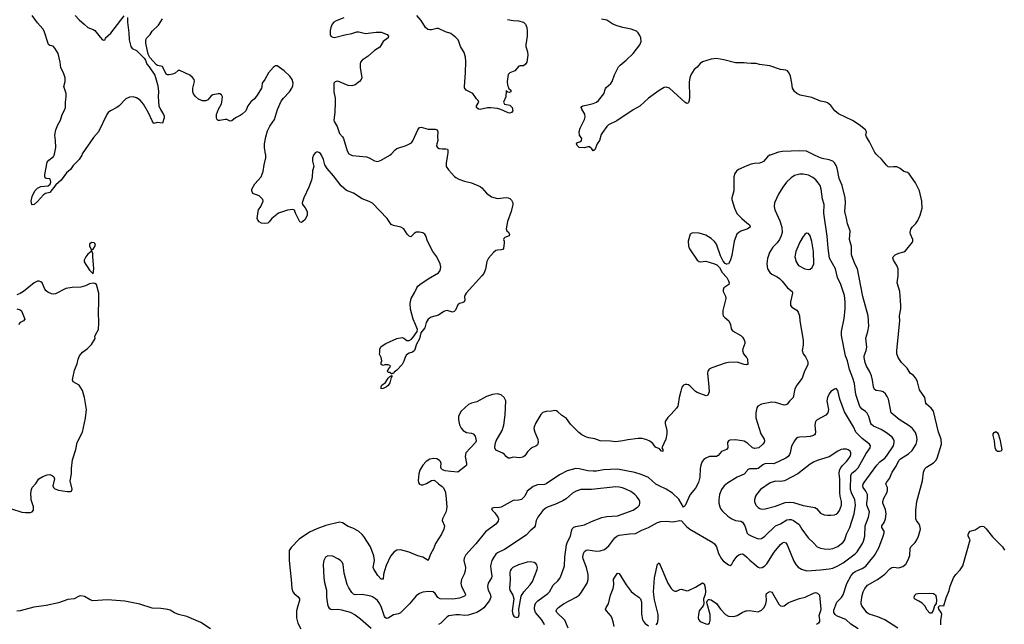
# Model space of a CAD drawing. Header units: inches. Extents: x 884691 to 1028259, y 526745 to 653629.
# Tile 134 of 241: x 971625 to 982967, y 564596 to 571560. Entities that reach past the tile are written whole.
import ezdxf

# ---------------------------------------------------------------- set-up
doc = ezdxf.new("R2010")
doc.units = ezdxf.units.IN
doc.header["$MEASUREMENT"] = 0
for name, color, linetype in [('A9576', 7, 'Continuous'), ('A9577', 7, 'Continuous'), ('A9586', 7, 'Continuous'), ('A9587', 7, 'Continuous')]:
    doc.layers.add(name, color=color, linetype=linetype)

msp = doc.modelspace()

# ---------------------------------------------------------------- linework, layer by layer
at = {"layer": 'A9576', "color": 6}
for points, elevation in [([(972339, 570000), (972310, 569951), (972241, 569879), (972210, 569835), (972163, 569797), (972101, 569710), (972040, 569660), (971970, 569571), (971923, 569557), (971897, 569543), (971830, 569467), (971790, 569430), (971770, 569426), (971765, 569430), (971758, 569470), (971770, 569525), (971798, 569590), (971830, 569620), (971870, 569639), (971954, 569646), (971975, 569665), (971984, 569690), (971980, 569710), (971970, 569726), (971931, 569731), (971919, 569739), (971913, 569753), (971916, 569776), (971942, 569918), (971959, 569941), (972014, 569986), (972021, 570000)], 2200), ([(975011, 570000), (974999, 569970), (974998, 569930), (975014, 569870), (974999, 569821), (974993, 569750), (974985, 569710), (974957, 569630), (974899, 569510), (974879, 569450), (974881, 569430), (974914, 569394), (974937, 569350), (974935, 569305), (974910, 569255), (974870, 569223), (974850, 569231), (974802, 569330), (974790, 569368), (974770, 569373), (974710, 569365), (974605, 569330), (974530, 569270), (974498, 569230), (974482, 569218), (974447, 569213), (974410, 569218), (974383, 569230), (974369, 569250), (974362, 569270), (974370, 569350), (974376, 569370), (974402, 569410), (974430, 569470), (974424, 569490), (974384, 569530), (974310, 569560), (974297, 569590), (974298, 569610), (974335, 569670), (974407, 569750), (974428, 569810), (974440, 569890), (974460, 569970), (974459, 570000)], 2200), ([(976553, 570000), (976537, 569910), (976539, 569870), (976565, 569830), (976634, 569754), (976650, 569741), (976684, 569724), (976750, 569700), (976830, 569683), (976930, 569638), (976950, 569622), (977001, 569561), (977061, 569521), (977130, 569500), (977230, 569512), (977251, 569510), (977270, 569502), (977290, 569483), (977304, 569450), (977306, 569430), (977287, 569350), (977245, 569235), (977228, 569150), (977236, 569130), (977250, 569118), (977268, 569090), (977263, 569070), (977213, 569050), (977200, 569040), (977198, 569030), (977206, 569010), (977207, 568990), (977196, 568924), (977190, 568915), (977175, 568910), (977130, 568907), (977110, 568901), (977081, 568879), (977026, 568814), (977005, 568775), (976992, 568688), (976970, 568638), (976950, 568610), (976769, 568410), (976756, 568390), (976750, 568370), (976751, 568330), (976743, 568310), (976721, 568299), (976690, 568290), (976670, 568276), (976644, 568216), (976630, 568199), (976610, 568192), (976550, 568210), (976530, 568208), (976510, 568199), (976450, 568158), (976365, 568135), (976329, 568110), (976307, 568073), (976290, 568010), (976278, 567990), (976246, 567954), (976230, 567883), (976197, 567823), (976172, 567750), (976150, 567731), (976110, 567720), (976082, 567698), (976066, 567674), (976050, 567626), (976030, 567590), (975970, 567523), (975940, 567500), (975930, 567486), (975916, 567484), (975910, 567478), (975890, 567495), (975870, 567498), (975862, 567510), (975868, 567532), (975890, 567554), (975895, 567570), (975890, 567578), (975870, 567586), (975830, 567586), (975810, 567578), (975788, 567590), (975789, 567610), (975798, 567630), (975789, 567670), (975769, 567709), (975774, 567730), (975773, 567770), (975790, 567796), (975841, 567830), (975970, 567887), (976030, 567899), (976050, 567892), (976086, 567866), (976110, 567864), (976139, 567881), (976157, 567903), (976203, 567970), (976206, 567990), (976186, 568050), (976159, 568110), (976126, 568226), (976123, 568290), (976133, 568350), (976178, 568422), (976198, 568470), (976212, 568490), (976234, 568510), (976330, 568574), (976450, 568644), (976467, 568670), (976474, 568690), (976477, 568710), (976470, 568750), (976430, 568830), (976382, 568890), (976321, 569010), (976303, 569070), (976291, 569091), (976270, 569105), (976230, 569114), (976190, 569112), (976170, 569099), (976130, 569061), (976110, 569065), (976087, 569090), (976050, 569152), (976015, 569170), (975930, 569190), (975903, 569203), (975858, 569270), (975690, 569446), (975650, 569468), (975570, 569495), (975470, 569563), (975390, 569593), (975327, 569647), (975241, 569761), (975166, 569846), (975141, 569890), (975123, 569950), (975102, 570000)], 2200), ([(975447, 570000), (975457, 569997), (975619, 569979), (975649, 569969), (975710, 569933), (975750, 569927), (975790, 569943), (975888, 570000)], 2200), ([(980000, 569876), (979930, 569848), (979905, 569835), (979883, 569817), (979864, 569790), (979850, 569750), (979853, 569590), (979830, 569510), (979829, 569490), (979859, 569390), (979887, 569327), (979942, 569270), (980000, 569222)], 2300), ([(980000, 569147), (979930, 569123), (979907, 569110), (979886, 569090), (979855, 569010), (979830, 568843), (979810, 568781), (979790, 568750), (979770, 568743), (979765, 568745), (979750, 568753), (979730, 568777), (979699, 568839), (979650, 568973), (979630, 569005), (979590, 569041), (979530, 569077), (979450, 569101), (979374, 569106), (979350, 569090), (979326, 569010), (979328, 568950), (979341, 568921), (979430, 568792), (979450, 568776), (979467, 568770), (979530, 568778), (979630, 568750), (979656, 568736), (979686, 568706), (979718, 568650), (979770, 568589), (979791, 568551), (979799, 568530), (979795, 568510), (979735, 568470), (979728, 568450), (979728, 568430), (979755, 568375), (979758, 568350), (979725, 568210), (979723, 568170), (979730, 568150), (979747, 568130), (979793, 568090), (979811, 568050), (979821, 568001), (979836, 567976), (979930, 567923), (979950, 567904), (979970, 567872), (979977, 567850), (979977, 567830), (979954, 567770), (979950, 567750), (979963, 567710), (979998, 567670), (980000, 567666)], 2300), ([(971530, 565926), (971650, 565889), (971690, 565882), (971750, 565884), (971770, 565890), (971783, 565910), (971784, 565950), (971758, 566030), (971755, 566050), (971754, 566106), (971762, 566150), (971767, 566170), (971810, 566217), (971847, 566270), (971890, 566297), (971942, 566318), (971970, 566321), (971998, 566310), (972016, 566296), (972025, 566270), (972006, 566190), (972013, 566170), (972030, 566156), (972070, 566142), (972170, 566127), (972210, 566126), (972220, 566130), (972228, 566152), (972207, 566250), (972223, 566330), (972222, 566390), (972234, 566490), (972272, 566610), (972286, 566690), (972347, 566810), (972384, 566970), (972396, 567070), (972373, 567210), (972349, 567290), (972309, 567349), (972242, 567390), (972234, 567410), (972235, 567430), (972257, 567523), (972285, 567595), (972298, 567650), (972314, 567690), (972348, 567732), (972401, 567770), (972450, 567817), (972493, 567887), (972492, 567910), (972498, 567930), (972531, 567990), (972535, 568070), (972531, 568190), (972538, 568310), (972535, 568410), (972510, 568509), (972490, 568522), (972470, 568524), (972430, 568517), (972384, 568496), (972330, 568481), (972230, 568477), (972155, 568465), (972038, 568402), (972010, 568398), (971990, 568402), (971950, 568420), (971930, 568436), (971916, 568456), (971883, 568530), (971870, 568541), (971848, 568548), (971830, 568547), (971793, 568530), (971670, 568430), (971632, 568408), (971590, 568390)], 2300), ([(971590, 568229), (971630, 568220), (971646, 568206), (971683, 568110), (971669, 568091), (971630, 568074), (971609, 568051)], 2300), ([(980000, 567587), (979994, 567586), (979971, 567589), (979890, 567614), (979790, 567613), (979750, 567604), (979598, 567550), (979567, 567533), (979552, 567510), (979548, 567490), (979565, 567330), (979566, 567274), (979550, 567236), (979532, 567228), (979430, 567265), (979410, 567279), (979350, 567340), (979330, 567353), (979310, 567359), (979290, 567359), (979270, 567349), (979254, 567326), (979239, 567281), (979220, 567210), (979211, 567130), (979205, 567110), (979190, 567084), (979130, 567016), (979090, 566979), (979062, 566930), (979060, 566910), (979081, 566830), (979081, 566790), (979066, 566730), (979020, 566630), (979032, 566610), (979033, 566587), (979019, 566590), (978996, 566616), (978950, 566638), (978917, 566677), (978884, 566704), (978850, 566720), (978795, 566735), (978750, 566736), (978630, 566720), (978572, 566708), (978490, 566699), (978430, 566707), (978310, 566709), (978250, 566732), (978182, 566742), (978153, 566753), (978100, 566780), (978066, 566806), (977970, 566903), (977925, 566965), (977866, 567006), (977825, 567045), (977810, 567055), (977790, 567058), (977750, 567050), (977690, 567047), (977650, 567034), (977627, 567013), (977570, 566918), (977550, 566870), (977546, 566850), (977557, 566810), (977594, 566730), (977599, 566690), (977590, 566662), (977572, 566648), (977530, 566631), (977510, 566617), (977476, 566584), (977442, 566538), (977419, 566521), (977385, 566515), (977310, 566521), (977270, 566510), (977250, 566511), (977228, 566528), (977210, 566553), (977190, 566568), (977110, 566602), (977099, 566630), (977102, 566670), (977113, 566710), (977181, 566830), (977202, 566890), (977218, 567010), (977225, 567170), (977206, 567210), (977170, 567238), (977130, 567249), (977070, 567243), (977002, 567218), (976890, 567157), (976830, 567143), (976793, 567127), (976711, 567050), (976686, 567010), (976679, 566990), (976678, 566950), (976692, 566892), (976710, 566857), (976732, 566830), (976770, 566804), (976830, 566797), (976850, 566789), (976870, 566764), (976881, 566730), (976882, 566710), (976874, 566690), (976765, 566570), (976756, 566530), (976772, 566448), (976770, 566430), (976761, 566419), (976670, 566350), (976590, 566355), (976525, 566365), (976496, 566376), (976481, 566390), (976477, 566410), (976478, 566450), (976473, 566470), (976462, 566482), (976430, 566502), (976390, 566507), (976350, 566498), (976308, 566472), (976270, 566430), (976235, 566370), (976222, 566330), (976213, 566253), (976218, 566230), (976230, 566211), (976250, 566202), (976270, 566203), (976310, 566218), (976370, 566253), (976396, 566256), (976410, 566249), (976450, 566212), (976490, 566184), (976506, 566166), (976526, 566126), (976535, 566085), (976545, 565950), (976543, 565917), (976534, 565886), (976496, 565810), (976493, 565790), (976517, 565730), (976512, 565690), (976484, 565636), (976415, 565525), (976390, 565464), (976355, 565405), (976330, 565331), (976270, 565368), (976210, 565385), (976110, 565425), (976010, 565453), (975970, 565451), (975937, 565430), (975898, 565382), (975848, 565272), (975827, 565213), (975816, 565170), (975810, 565114), (975790, 565117), (975750, 565159), (975705, 565230), (975697, 565250), (975712, 565332), (975706, 565386), (975665, 565490), (975590, 565609), (975570, 565632), (975527, 565667), (975462, 565702), (975410, 565721), (975343, 565763), (975310, 565773), (975150, 565733), (975046, 565694), (974963, 565657), (974844, 565576), (974750, 565482), (974730, 565445), (974730, 565330), (974739, 565219), (974753, 565110), (974758, 565010), (974770, 564970), (974788, 564950), (974834, 564914), (974846, 564890), (974846, 564870), (974827, 564810), (974814, 564750), (974813, 564670), (974828, 564610), (974862, 564542)], 2300), ([(980000, 566688), (979970, 566706), (979870, 566722), (979805, 566715), (979789, 566710), (979777, 566690), (979782, 566630), (979768, 566610), (979710, 566585), (979670, 566541), (979650, 566530), (979570, 566527), (979530, 566510), (979506, 566494), (979485, 566470), (979470, 566430), (979464, 566390), (979460, 566290), (979446, 566230), (979410, 566164), (979350, 566090), (979290, 565963), (979270, 565944), (979216, 566036), (979146, 566106), (979072, 566152), (978990, 566189), (978952, 566210), (978870, 566285), (978782, 566322), (978710, 566343), (978510, 566381), (978350, 566377), (978270, 566360), (978230, 566358), (978170, 566364), (978070, 566387), (978030, 566389), (977930, 566363), (977843, 566317), (977690, 566212), (977670, 566205), (977590, 566201), (977538, 566182), (977470, 566130), (977443, 566070), (977407, 566033), (977376, 566024), (977310, 566022), (977170, 565947), (977150, 565942), (977081, 565939), (977059, 565930), (977068, 565910), (977098, 565878), (977131, 565830), (977140, 565810), (977137, 565783), (977108, 565750), (976990, 565660), (976879, 565521), (976764, 565396), (976744, 565356), (976741, 565330), (976759, 565250), (976757, 565210), (976746, 565174), (976715, 565110), (976707, 565070), (976714, 565030), (976756, 564950), (976760, 564930), (976750, 564918), (976690, 564898), (976613, 564887), (976470, 564888), (976443, 564903), (976410, 564949), (976386, 564970), (976334, 564974), (976270, 564965), (976230, 564951), (976190, 564923), (976115, 564830), (976010, 564729), (975990, 564715), (975930, 564703), (975870, 564667), (975850, 564664), (975834, 564674), (975826, 564686), (975793, 564790), (975775, 564830), (975747, 564870), (975725, 564890), (975690, 564912), (975670, 564920), (975570, 564938), (975490, 564936), (975470, 564944), (975450, 564963), (975415, 565015), (975396, 565056), (975363, 565183), (975350, 565285), (975338, 565310), (975321, 565330), (975291, 565351), (975230, 565380), (975175, 565385), (975147, 565370), (975130, 565331), (975121, 565290), (975127, 565130), (975136, 565076), (975160, 564990), (975158, 564910), (975169, 564829), (975179, 564799), (975190, 564781), (975210, 564770), (975227, 564767), (975290, 564771), (975330, 564764), (975430, 564735), (975490, 564706), (975550, 564660), (975672, 564550)], 2400), ([(980000, 566361), (979970, 566324), (979889, 566291), (979778, 566222), (979738, 566190), (979709, 566150), (979687, 566090), (979677, 566030), (979679, 565990), (979689, 565950), (979702, 565922), (979719, 565899), (979782, 565842), (979830, 565810), (979870, 565793), (979930, 565785), (979950, 565773), (979976, 565730), (980000, 565656)], 2500), ([(977671, 564590), (977662, 564610), (977636, 564650), (977566, 564730), (977556, 564770), (977560, 564820), (977573, 564847), (977592, 564868), (977708, 564950), (977729, 564970), (977770, 565046), (977824, 565096), (977849, 565131), (977870, 565181), (977899, 565270), (977905, 565370), (977922, 565510), (977935, 565545), (977970, 565610), (977981, 565670), (977990, 565694), (978007, 565713), (978030, 565724), (978130, 565740), (978210, 565781), (978330, 565826), (978390, 565839), (978510, 565847), (978690, 565910), (978747, 565950), (978763, 565970), (978770, 565990), (978767, 566010), (978759, 566030), (978731, 566070), (978712, 566090), (978664, 566124), (978616, 566150), (978570, 566169), (978530, 566177), (978490, 566178), (978212, 566148), (978090, 566148), (978035, 566130), (977992, 566108), (977918, 566042), (977882, 566018), (977790, 565975), (977711, 565950), (977690, 565939), (977650, 565905), (977594, 565830), (977576, 565790), (977563, 565730), (977553, 565710), (977506, 565674), (977459, 565621), (977210, 565458), (977130, 565419), (977110, 565402), (977086, 565370), (977065, 565330), (977049, 565270), (977050, 565230), (977062, 565150), (977059, 565130), (977023, 565070), (977012, 565030), (977023, 564990), (977046, 564946), (977052, 564910), (977036, 564870), (976970, 564785), (976930, 564753), (976892, 564730), (976790, 564702), (976750, 564696), (976690, 564706), (976650, 564706), (976570, 564693), (976550, 564683), (976475, 564610), (976450, 564595)], 2500), ([(977942, 564550), (977917, 564617), (977903, 564643), (977812, 564730), (977805, 564750), (977811, 564770), (977831, 564790), (977890, 564833), (978033, 564907), (978070, 564930), (978090, 564953), (978163, 565070), (978173, 565110), (978175, 565170), (978155, 565250), (978115, 565350), (978111, 565370), (978118, 565410), (978130, 565435), (978150, 565451), (978170, 565455), (978270, 565437), (978310, 565442), (978361, 565459), (978410, 565498), (978480, 565590), (978505, 565610), (978530, 565622), (978650, 565637), (978719, 565641), (978790, 565680), (978870, 565709), (978970, 565767), (979010, 565780), (979070, 565785), (979150, 565775), (979230, 565790), (979249, 565789), (979304, 565724), (979344, 565690), (979610, 565537), (979630, 565521), (979652, 565490), (979675, 565410), (979708, 565350), (979730, 565326), (979790, 565281), (979810, 565273), (979830, 565290), (979842, 565318), (979890, 565380), (979910, 565396), (979930, 565405), (979950, 565406), (979970, 565397), (980000, 565368)], 2400), ([(978956, 564590), (978971, 564610), (978980, 564650), (978978, 564710), (978966, 564770), (978937, 564877), (978927, 564970), (978936, 565130), (978970, 565288), (978990, 565305), (979090, 565070), (979128, 565008), (979150, 564988), (979170, 564979), (979190, 564979), (979230, 564997), (979250, 565002), (979310, 564980), (979330, 564984), (979410, 565025), (979490, 565073), (979510, 565062), (979520, 565020), (979523, 564970), (979519, 564941), (979501, 564890), (979506, 564830), (979499, 564810), (979453, 564750), (979443, 564710), (979440, 564670), (979444, 564650), (979462, 564630), (979530, 564601), (979550, 564598), (979570, 564608), (979580, 564640), (979577, 564710), (979543, 564830), (979542, 564850), (979548, 564870), (979560, 564880), (979570, 564882), (979590, 564877), (979650, 564836), (979696, 564770), (979754, 564710), (979790, 564691), (979850, 564685), (979890, 564696), (979947, 564733), (979990, 564750), (980000, 564751)], 2300), ([(978471, 564571), (978465, 564610), (978450, 564663), (978437, 564690), (978384, 564750), (978374, 564770), (978381, 564790), (978407, 564833), (978429, 564930), (978462, 565010), (978467, 565050), (978465, 565115), (978510, 565183), (978530, 565182), (978610, 565050), (978670, 564975), (978710, 564938), (978756, 564910), (978776, 564890), (978788, 564850), (978786, 564714), (978800, 564650), (978810, 564628), (978830, 564605), (978870, 564578)], 2300), ([(973822, 564542), (973710, 564618), (973550, 564684), (973453, 564710), (973408, 564728), (973357, 564757), (973330, 564766), (973250, 564777), (973150, 564782), (973010, 564828), (972836, 564864), (972637, 564877), (972468, 564868), (972436, 564876), (972370, 564917), (972330, 564923), (972310, 564919), (972252, 564888), (972179, 564881), (972070, 564843), (971930, 564811), (971788, 564792), (971631, 564751), (971593, 564747)], 2300)]:
    msp.add_lwpolyline(points, dxfattribs=dict(at, elevation=elevation))
for points, elevation in [([(972450, 568993), (972430, 568975), (972428, 568950), (972450, 568911), (972470, 568916), (972491, 568949), (972496, 568970), (972490, 568984), (972482, 568990)], 2300), ([(972450, 568906), (972447, 568890), (972410, 568860), (972385, 568830), (972368, 568790), (972369, 568770), (972430, 568676), (972470, 568634), (972477, 568690), (972468, 568832), (972469, 568869)], 2300), ([(975790, 567309), (975787, 567330), (975795, 567350), (975837, 567383), (975869, 567431), (975890, 567451), (975910, 567462), (975912, 567450), (975902, 567438), (975890, 567377), (975870, 567347), (975850, 567332), (975810, 567313)], 2200), ([(977510, 565314), (977470, 565312), (977370, 565282), (977307, 565250), (977286, 565230), (977276, 565210), (977272, 565190), (977275, 565110), (977267, 565010), (977270, 564990), (977304, 564930), (977317, 564890), (977296, 564750), (977307, 564710), (977317, 564690), (977330, 564680), (977350, 564675), (977370, 564683), (977377, 564710), (977375, 564770), (977402, 564918), (977431, 564969), (977505, 565050), (977533, 565090), (977587, 565227), (977589, 565250), (977581, 565281), (977570, 565297), (977550, 565307)], 2600)]:
    msp.add_lwpolyline(points, close=True, dxfattribs=dict(at, elevation=elevation))
at = {"layer": 'A9577', "color": 6, "elevation": 2200}
for points in [[(972021, 570000), (972027, 570010), (972040, 570090), (972039, 570170), (972031, 570230), (972041, 570290), (972063, 570350), (972096, 570404), (972112, 570470), (972142, 570518), (972152, 570548), (972152, 570610), (972161, 570670), (972161, 570710), (972133, 570790), (972150, 570850), (972150, 570889), (972131, 570950), (972105, 570990), (972097, 571010), (972090, 571070), (972066, 571170), (972030, 571233), (972010, 571255), (971970, 571264), (971956, 571276), (971907, 571430), (971890, 571457), (971830, 571524), (971770, 571610)], [(972264, 571610), (972310, 571559), (972369, 571510), (972410, 571469), (972470, 571448), (972490, 571436), (972550, 571359), (972579, 571330), (972590, 571326), (972609, 571330), (972612, 571350), (972676, 571404), (972830, 571606)], [(972867, 571587), (972868, 571530), (972883, 571410), (972887, 571330), (972905, 571250), (972920, 571230), (972970, 571206), (973057, 571117), (973073, 571093), (973090, 571049), (973117, 571017), (973181, 570921), (973214, 570814), (973221, 570770), (973223, 570730), (973218, 570670), (973229, 570569), (973247, 570527), (973282, 570470), (973290, 570450), (973290, 570430), (973270, 570368), (973210, 570375), (973170, 570364), (973150, 570396), (973108, 570488), (973049, 570589), (973013, 570633), (972970, 570662), (972930, 570670), (972890, 570667), (972847, 570650), (972770, 570569), (972744, 570550), (972669, 570511), (972644, 570490), (972630, 570470), (972531, 570269), (972476, 570204), (972346, 570014), (972339, 570000)], [(974459, 570000), (974458, 570010), (974444, 570090), (974446, 570130), (974459, 570210), (974479, 570281), (974506, 570334), (974558, 570410), (974593, 570527), (974638, 570622), (974662, 570658), (974731, 570730), (974759, 570770), (974770, 570797), (974776, 570830), (974765, 570870), (974736, 570910), (974670, 570971), (974590, 571029), (974570, 571030), (974547, 571013), (974492, 570948), (974450, 570870), (974416, 570830), (974415, 570790), (974409, 570770), (974362, 570690), (974330, 570650), (974287, 570613), (974252, 570570), (974228, 570512), (974189, 570471), (974165, 570455), (974110, 570430), (974070, 570396), (974050, 570393), (974010, 570410), (973990, 570412), (973930, 570401), (973910, 570401), (973895, 570415), (973890, 570428), (973892, 570470), (973915, 570530), (973949, 570590), (973955, 570610), (973960, 570670), (973950, 570695), (973930, 570705), (973910, 570707), (973850, 570696), (973830, 570684), (973790, 570636), (973770, 570625), (973730, 570624), (973684, 570644), (973650, 570675), (973628, 570708), (973620, 570730), (973619, 570770), (973637, 570850), (973633, 570870), (973616, 570896), (973583, 570923), (973470, 570974), (973450, 570976), (973414, 570946), (973386, 570934), (973346, 570926), (973327, 570927), (973313, 570933), (973270, 571020), (973212, 571032), (973199, 571039), (973123, 571123), (973105, 571165), (973077, 571290), (973078, 571330), (973090, 571352), (973127, 571390), (973151, 571429), (973224, 571496), (973270, 571570)], [(975359, 571581), (975270, 571547), (975244, 571530), (975225, 571510), (975208, 571472), (975203, 571437), (975201, 571390), (975210, 571369), (975230, 571359), (975250, 571356), (975370, 571387), (975450, 571402), (975510, 571420), (975530, 571421), (975610, 571403), (975730, 571415), (975790, 571415), (975858, 571390), (975874, 571370), (975870, 571350), (975810, 571308), (975775, 571245), (975710, 571205), (975639, 571141), (975570, 571096), (975549, 571071), (975545, 571050), (975546, 571010), (975566, 570890), (975558, 570870), (975538, 570850), (975490, 570810), (975450, 570798), (975410, 570804), (975290, 570851), (975270, 570850), (975257, 570843), (975245, 570830), (975242, 570730), (975257, 570657), (975259, 570610), (975256, 570490), (975244, 570404), (975248, 570388), (975282, 570330), (975309, 570250), (975343, 570210), (975354, 570190), (975398, 570050), (975417, 570017), (975430, 570006), (975447, 570000)], [(977242, 571562), (977310, 571550), (977370, 571548), (977428, 571530), (977452, 571510), (977466, 571470), (977472, 571430), (977471, 571370), (977454, 571270), (977456, 571250), (977474, 571190), (977478, 571150), (977465, 571070), (977450, 571047), (977430, 571030), (977390, 571029), (977376, 571024), (977330, 570973), (977271, 570949), (977252, 570928), (977241, 570850), (977245, 570805), (977252, 570790), (977254, 570770), (977282, 570750), (977282, 570730), (977262, 570722), (977247, 570727), (977230, 570746), (977224, 570670), (977199, 570610), (977210, 570588), (977270, 570576), (977297, 570550), (977307, 570510), (977291, 570490), (977270, 570484), (977250, 570487), (977166, 570526), (977130, 570536), (977050, 570545), (977015, 570545), (976930, 570525), (976910, 570530), (976887, 570550), (976885, 570570), (976913, 570610), (976906, 570630), (976887, 570647), (976844, 570710), (976769, 570750), (976750, 570775), (976747, 570790), (976760, 570950), (976763, 571077), (976760, 571130), (976743, 571183), (976702, 571250), (976685, 571310), (976674, 571330), (976650, 571357), (976590, 571402), (976530, 571419), (976450, 571459), (976430, 571460), (976370, 571443), (976350, 571443), (976328, 571448), (976300, 571470), (976250, 571550), (976201, 571610)], [(980000, 571060), (979970, 571063), (979870, 571062), (979737, 571097), (979650, 571112), (979590, 571104), (979490, 571075), (979465, 571055), (979430, 571013), (979395, 570985), (979356, 570924), (979345, 570890), (979338, 570842), (979340, 570670), (979335, 570630), (979330, 570607), (979320, 570600), (979310, 570595), (979290, 570606), (979110, 570772), (979070, 570784), (979050, 570781), (978990, 570744), (978870, 570655), (978770, 570563), (978690, 570523), (978503, 570397), (978409, 570350), (978387, 570330), (978338, 570262), (978324, 570236), (978304, 570170), (978278, 570130), (978250, 570063), (978231, 570050), (978214, 570074), (978190, 570095), (978170, 570096), (978130, 570086), (978070, 570090), (978047, 570110), (978038, 570130), (978050, 570144), (978090, 570156), (978098, 570170), (978099, 570190), (978074, 570230), (978069, 570270), (978081, 570310), (978130, 570410), (978139, 570441), (978134, 570474), (978099, 570530), (978093, 570550), (978099, 570561), (978110, 570570), (978170, 570578), (978230, 570594), (978268, 570610), (978294, 570630), (978353, 570707), (978372, 570768), (978379, 570781), (978434, 570826), (978450, 570850), (978476, 570924), (978523, 571017), (978542, 571038), (978610, 571093), (978690, 571170), (978769, 571270), (978782, 571310), (978779, 571350), (978770, 571379), (978751, 571410), (978730, 571427), (978670, 571450), (978571, 571471), (978507, 571490), (978458, 571510), (978390, 571553), (978327, 571567)], [(975888, 570000), (975905, 570010), (975950, 570062), (975970, 570076), (976075, 570110), (976137, 570143), (976155, 570165), (976210, 570291), (976230, 570320), (976250, 570323), (976330, 570298), (976410, 570301), (976432, 570292), (976441, 570270), (976437, 570210), (976442, 570170), (976429, 570130), (976427, 570107), (976438, 570090), (976458, 570078), (976490, 570073), (976534, 570074), (976551, 570070), (976558, 570058), (976558, 570030), (976553, 570000)], [(975102, 570000), (975101, 570001), (975090, 570018), (975072, 570032), (975050, 570037), (975030, 570028), (975015, 570010), (975011, 570000)]]:
    msp.add_lwpolyline(points, dxfattribs=at)
at = {"layer": 'A9586', "color": 6}
for points, elevation in [([(980268, 570000), (980262, 569998), (980239, 569981), (980192, 569928), (980170, 569914), (980146, 569906), (980090, 569904), (980050, 569897), (980000, 569876)], 2300), ([(981283, 564543), (981199, 564599), (981140, 564650), (981035, 564695), (981018, 564710), (981005, 564730), (981003, 564757), (981036, 564850), (981090, 564903), (981110, 564937), (981154, 565066), (981202, 565158), (981230, 565189), (981250, 565203), (981330, 565238), (981370, 565267), (981418, 565322), (981470, 565390), (981522, 565478), (981573, 565610), (981584, 565650), (981582, 565670), (981557, 565710), (981557, 565730), (981581, 565770), (981598, 565810), (981607, 565870), (981599, 565919), (981568, 565990), (981566, 566010), (981578, 566050), (981613, 566110), (981623, 566137), (981622, 566170), (981603, 566210), (981610, 566230), (981645, 566275), (981675, 566350), (981722, 566418), (981750, 566484), (981770, 566502), (981862, 566558), (981904, 566596), (981952, 566670), (981960, 566700), (981962, 566730), (981956, 566770), (981944, 566804), (981910, 566850), (981870, 566882), (981755, 566955), (981662, 567030), (981631, 567190), (981619, 567219), (981598, 567250), (981570, 567273), (981550, 567280), (981490, 567288), (981470, 567300), (981459, 567330), (981448, 567408), (981437, 567457), (981413, 567510), (981380, 567570), (981364, 567610), (981351, 567669), (981351, 567690), (981375, 567750), (981384, 567790), (981373, 567890), (981396, 567970), (981405, 568030), (981397, 568150), (981337, 568370), (981277, 568690), (981246, 568750), (981208, 568850), (981207, 568947), (981183, 569030), (981190, 569130), (981159, 569210), (981150, 569270), (981130, 569350), (981138, 569450), (981133, 569510), (981100, 569650), (981066, 569730), (981043, 569850), (981030, 569882), (981010, 569913), (980990, 569930), (980950, 569947), (980870, 569962), (980830, 569976), (980781, 570000)], 2300), ([(981740, 564550), (981590, 564647), (981510, 564680), (981412, 564712), (981386, 564726), (981327, 564810), (981318, 564830), (981318, 564850), (981330, 564928), (981342, 564970), (981361, 565010), (981390, 565045), (981508, 565112), (981590, 565172), (981650, 565236), (981670, 565249), (981690, 565253), (981753, 565247), (981799, 565261), (981831, 565290), (981861, 565339), (981879, 565390), (981884, 565470), (981890, 565490), (981940, 565540), (981961, 565570), (981978, 565610), (982000, 565690), (981995, 565730), (981986, 565750), (981955, 565790), (981948, 565810), (981946, 565910), (981960, 566010), (982023, 566250), (982036, 566350), (982052, 566388), (982070, 566407), (982150, 566454), (982178, 566482), (982192, 566510), (982245, 566670), (982238, 566730), (982209, 566810), (982150, 567050), (982126, 567086), (982070, 567130), (982062, 567142), (982051, 567210), (981990, 567295), (981966, 567390), (981948, 567430), (981922, 567462), (981884, 567490), (981848, 567548), (981783, 567610), (981744, 567670), (981729, 567710), (981728, 567750), (981763, 568090), (981761, 568150), (981774, 568230), (981776, 568270), (981762, 568430), (981733, 568530), (981743, 568610), (981743, 568690), (981729, 568730), (981692, 568790), (981683, 568817), (981685, 568830), (981710, 568850), (981750, 568871), (981810, 568886), (981830, 568897), (981910, 568996), (981915, 569010), (981913, 569030), (981886, 569090), (981884, 569110), (981890, 569146), (981904, 569170), (981948, 569212), (981971, 569249), (981997, 569310), (982019, 569390), (982018, 569470), (981991, 569590), (981942, 569682), (981870, 569785), (981850, 569800), (981810, 569813), (981767, 569847), (981730, 569864), (981690, 569867), (981650, 569862), (981630, 569866), (981610, 569885), (981554, 569954), (981503, 570000)], 2200), ([(980000, 565368), (980034, 565334), (980130, 565255), (980150, 565247), (980178, 565250), (980209, 565270), (980230, 565292), (980314, 565426), (980390, 565516), (980410, 565535), (980430, 565541), (980450, 565533), (980465, 565510), (980542, 565322), (980565, 565285), (980594, 565254), (980630, 565230), (980692, 565212), (980850, 565222), (980950, 565235), (980990, 565244), (981050, 565269), (981110, 565304), (981250, 565407), (981270, 565430), (981333, 565527), (981345, 565555), (981359, 565610), (981364, 565730), (981404, 565830), (981414, 565890), (981385, 565970), (981383, 565990), (981390, 566050), (981389, 566090), (981373, 566130), (981340, 566170), (981337, 566190), (981341, 566210), (981351, 566230), (981498, 566430), (981534, 566466), (981590, 566510), (981608, 566532), (981689, 566650), (981700, 566690), (981698, 566710), (981690, 566730), (981675, 566750), (981610, 566802), (981550, 566840), (981459, 566879), (981436, 566896), (981428, 566910), (981405, 566990), (981388, 567028), (981368, 567048), (981330, 567073), (981304, 567104), (981262, 567230), (981252, 567270), (981240, 567370), (981222, 567430), (981182, 567530), (981159, 567630), (981136, 567690), (981090, 567924), (981090, 567970), (981121, 568119), (981133, 568230), (981134, 568310), (981125, 568385), (981083, 568510), (981046, 568590), (981023, 568690), (980953, 568813), (980936, 568930), (980927, 569067), (980886, 569330), (980890, 569430), (980873, 569493), (980859, 569610), (980844, 569650), (980823, 569683), (980796, 569716), (980763, 569743), (980710, 569768), (980650, 569782), (980610, 569782), (980550, 569764), (980510, 569739), (980459, 569690), (980414, 569630), (980365, 569550), (980320, 569450), (980315, 569410), (980323, 569370), (980382, 569242), (980403, 569170), (980406, 569110), (980396, 569070), (980378, 569030), (980350, 568991), (980300, 568940), (980263, 568877), (980238, 568810), (980231, 568750), (980238, 568690), (980265, 568650), (980290, 568630), (980350, 568599), (980378, 568578), (980407, 568550), (980470, 568473), (980524, 568430), (980527, 568410), (980503, 568310), (980502, 568270), (980521, 568250), (980575, 568215), (980592, 568192), (980609, 568150), (980612, 568090), (980649, 567870), (980648, 567812), (980638, 567750), (980650, 567710), (980675, 567675), (980698, 567630), (980705, 567610), (980702, 567590), (980660, 567500), (980637, 567430), (980578, 567350), (980555, 567310), (980535, 567210), (980493, 567167), (980467, 567133), (980450, 567122), (980430, 567121), (980330, 567150), (980290, 567154), (980170, 567131), (980128, 567110), (980118, 567090), (980106, 567030), (980104, 566976), (980163, 566790), (980200, 566730), (980206, 566710), (980200, 566690), (980184, 566670), (980141, 566630), (980117, 566623), (980090, 566622), (980068, 566630), (980010, 566682), (980000, 566688)], 2400), ([(980000, 569222), (980030, 569197), (980037, 569190), (980040, 569170), (980010, 569150), (980000, 569147)], 2300), ([(980000, 567666), (980008, 567650), (980013, 567590), (980000, 567587)], 2300), ([(980000, 565656), (980002, 565650), (980020, 565630), (980057, 565610), (980130, 565582), (980170, 565583), (980210, 565610), (980331, 565729), (980390, 565755), (980462, 565798), (980490, 565804), (980510, 565802), (980539, 565790), (980604, 565744), (980635, 565690), (980709, 565590), (980770, 565535), (980811, 565490), (980850, 565471), (980890, 565464), (980950, 565463), (980990, 565469), (981050, 565492), (981110, 565541), (981128, 565570), (981150, 565636), (981188, 565710), (981239, 565870), (981254, 565970), (981244, 566030), (981206, 566110), (981195, 566150), (981197, 566310), (981210, 566336), (981258, 566370), (981283, 566397), (981377, 566563), (981423, 566630), (981425, 566650), (981413, 566670), (981330, 566735), (981258, 566810), (981230, 566872), (981125, 567045), (981072, 567190), (981050, 567288), (981030, 567313), (981010, 567306), (980970, 567276), (980949, 567250), (980929, 567210), (980923, 567170), (980943, 567070), (980933, 567030), (980910, 567006), (980810, 566951), (980792, 566930), (980784, 566890), (980791, 566810), (980787, 566790), (980780, 566780), (980768, 566770), (980730, 566759), (980690, 566754), (980608, 566752), (980590, 566748), (980570, 566736), (980549, 566711), (980514, 566646), (980500, 566570), (980492, 566550), (980476, 566530), (980449, 566510), (980310, 566444), (980230, 566449), (980210, 566445), (980186, 566434), (980130, 566390), (980115, 566385), (980030, 566386), (980010, 566374), (980000, 566361)], 2500), ([(982237, 564590), (982235, 564645), (982247, 564710), (982239, 564730), (982214, 564770), (982209, 564791), (982215, 564810), (982230, 564813), (982272, 564810), (982298, 564902), (982330, 564986), (982343, 565037), (982380, 565130), (982409, 565171), (982457, 565223), (982491, 565270), (982572, 565568), (982552, 565612), (982550, 565630), (982557, 565650), (982572, 565668), (982630, 565683), (982690, 565723), (982710, 565728), (982730, 565721), (982757, 565697), (982830, 565605), (982947, 565487), (982968, 565450)], 2100), ([(980000, 564751), (980030, 564755), (980130, 564740), (980170, 564757), (980201, 564790), (980220, 564830), (980226, 564870), (980222, 564930), (980229, 564950), (980250, 564967), (980270, 564974), (980290, 564965), (980296, 564956), (980370, 564829), (980390, 564810), (980410, 564804), (980430, 564808), (980477, 564843), (980510, 564860), (980606, 564894), (980673, 564907), (980770, 564955), (980790, 564961), (980816, 564956), (980838, 564930), (980854, 564770), (980851, 564750), (980830, 564694), (980838, 564650), (980838, 564630), (980825, 564610), (980805, 564595)], 2300)]:
    msp.add_lwpolyline(points, dxfattribs=dict(at, elevation=elevation))
for points, elevation in [([(980690, 569102), (980670, 569087), (980650, 569062), (980610, 568999), (980566, 568890), (980552, 568830), (980570, 568770), (980596, 568730), (980670, 568689), (980710, 568681), (980730, 568685), (980755, 568705), (980773, 568747), (980770, 568890), (980750, 569007), (980731, 569070), (980710, 569098)], 2500), ([(982910, 566586), (982888, 566588), (982877, 566597), (982868, 566608), (982861, 566630), (982855, 566710), (982838, 566770), (982839, 566790), (982850, 566807), (982870, 566815), (982890, 566802), (982896, 566790), (982914, 566730), (982934, 566630), (982937, 566610), (982929, 566591)], 2100), ([(981110, 566615), (981089, 566611), (981050, 566592), (980950, 566525), (980810, 566482), (980770, 566464), (980730, 566439), (980590, 566329), (980433, 566247), (980390, 566239), (980330, 566243), (980270, 566227), (980160, 566150), (980111, 566090), (980100, 566070), (980088, 566030), (980088, 566010), (980103, 565970), (980130, 565942), (980150, 565929), (980170, 565923), (980213, 565927), (980330, 565958), (980443, 565997), (980490, 566004), (980537, 565997), (980650, 565964), (980783, 565943), (980802, 565930), (980850, 565877), (980890, 565858), (980930, 565852), (980970, 565852), (981010, 565856), (981030, 565864), (981050, 565880), (981070, 565906), (981091, 565970), (981090, 566010), (981076, 566070), (981072, 566110), (981073, 566270), (981066, 566330), (981070, 566370), (981082, 566398), (981099, 566421), (981150, 566470), (981165, 566490), (981191, 566530), (981198, 566550), (981200, 566570), (981191, 566591), (981170, 566607), (981150, 566614)], 2600), ([(982130, 564723), (982110, 564725), (982080, 564760), (982050, 564810), (982020, 564840), (981984, 564864), (981931, 564890), (981930, 564910), (981938, 564930), (981950, 564945), (981970, 564951), (982110, 564956), (982150, 564950), (982174, 564934), (982182, 564910), (982186, 564870), (982183, 564837), (982164, 564810), (982147, 564753)], 2100)]:
    msp.add_lwpolyline(points, close=True, dxfattribs=dict(at, elevation=elevation))
at = {"layer": 'A9587', "color": 6}
for points, elevation in [([(981503, 570000), (981492, 570010), (981476, 570030), (981414, 570154), (981378, 570210), (981372, 570230), (981378, 570270), (981368, 570290), (981296, 570350), (981218, 570398), (981056, 570476), (981013, 570510), (980970, 570571), (980930, 570601), (980910, 570610), (980850, 570622), (980750, 570665), (980614, 570690), (980578, 570710), (980550, 570734), (980527, 570770), (980521, 570830), (980504, 570910), (980490, 570945), (980470, 570970), (980450, 570979), (980390, 570986), (980265, 571030), (980145, 571045), (980110, 571055), (980050, 571055), (980000, 571060)], 2200), ([(980781, 570000), (980690, 570046), (980610, 570050), (980410, 570041), (980367, 570033), (980268, 570000)], 2300)]:
    msp.add_lwpolyline(points, dxfattribs=dict(at, elevation=elevation))

doc.saveas('drawing.dxf')
